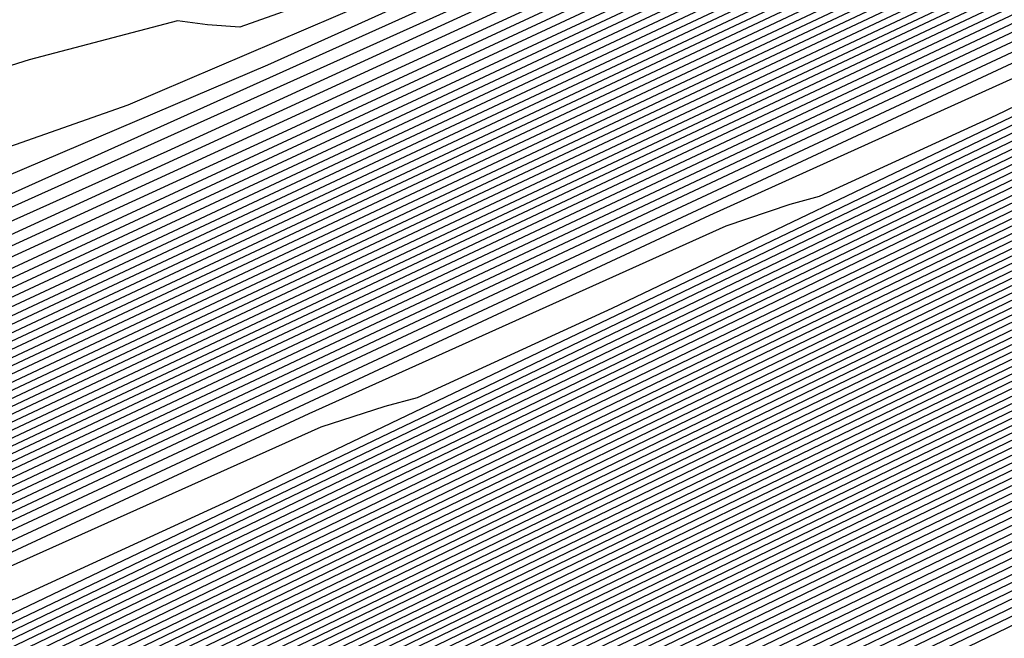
# Model space of a CAD drawing. Extents: x 3249832 to 3255657, y 13789405 to 13793316.
# Tile 148 of 256: x 3255351.89 to 3255354.12, y 13790173.21 to 13790174.61. Entities that reach past the tile are written whole.
import ezdxf

# ---------------------------------------------------------------- set-up
doc = ezdxf.new("R2010")
doc.units = 0
doc.header["$LTSCALE"] = 100
doc.header["$MEASUREMENT"] = 0
for name, color, linetype in [('GRATIO_CON', 10, 'CONTINUOUS'), ('GRATIO_ICON', 7, 'CONTINUOUS'), ('TARGETS_EAST', 7, 'CONTINUOUS')]:
    doc.layers.add(name, color=color, linetype=linetype)

# ---------------------------------------------------------------- blocks, each defined once
blk = doc.blocks.new('Gratio_032316_contours')
at = {"layer": 'GRATIO_CON', "color": 5, "linetype": 'Continuous', "flags": 128}
for points in [[(3255363.1868, 13790177.6276), (3255363.1413, 13790177.6046), (3255362.8213, 13790177.4494), (3255361.9524, 13790177.0299), (3255360.1824, 13790176.1761), (3255356.8475, 13790174.5671), (3255351.2061, 13790171.8438), (3255342.8835, 13790167.8247), (3255332.9724, 13790163.0371), (3255322.9324, 13790158.1855), (3255314.0176, 13790153.8755), (3255306.6603, 13790150.3169), (3255301.0871, 13790147.6207)], [(3255363.1782, 13790177.6441), (3255363.1559, 13790177.6329), (3255362.9992, 13790177.5568), (3255362.5736, 13790177.3514), (3255361.5871, 13790176.8755), (3255359.1167, 13790175.6831), (3255354.0819, 13790173.252), (3255345.8618, 13790169.282), (3255335.6754, 13790164.3612), (3255325.2018, 13790159.3001), (3255315.8794, 13790154.793), (3255308.1857, 13790151.0717), (3255302.3577, 13790148.2522)], [(3255363.1697, 13790177.6606), (3255350.6237, 13790171.6008), (3255338.5563, 13790165.7713), (3255327.446, 13790160.4025), (3255317.7338, 13790155.7069), (3255309.7102, 13790151.826), (3255303.6283, 13790148.8837)], [(3255363.1622, 13790177.6756), (3255351.3249, 13790171.958), (3255339.8464, 13790166.4129), (3255329.0857, 13790161.2128), (3255319.4089, 13790156.5342), (3255311.2122, 13790152.5695), (3255304.8988, 13790149.5152)], [(3255363.1472, 13790177.7055), (3255352.7271, 13790172.6724), (3255342.4265, 13790167.6962), (3255332.3649, 13790162.8336), (3255322.7593, 13790158.1889), (3255314.2163, 13790154.0566), (3255307.4399, 13790150.7782), (3255302.9144, 13790148.5902)], [(3255363.1398, 13790177.7205), (3255353.4282, 13790173.0296), (3255343.7165, 13790168.3378), (3255334.0045, 13790163.6439), (3255324.4345, 13790159.0163), (3255315.7184, 13790154.8001), (3255308.7105, 13790151.4097), (3255304.0166, 13790149.1402)], [(3255363.1323, 13790177.7354), (3255354.1293, 13790173.3869), (3255345.0066, 13790168.9794), (3255335.6442, 13790164.4543), (3255326.1097, 13790159.8437), (3255317.2205, 13790155.5436), (3255309.9811, 13790152.0412), (3255305.1188, 13790149.6902)], [(3255363.1248, 13790177.7504), (3255354.8304, 13790173.7441), (3255346.2966, 13790169.6211), (3255337.2838, 13790165.2647), (3255327.7849, 13790160.671), (3255318.7225, 13790156.2871), (3255311.2516, 13790152.6727), (3255306.221, 13790150.2403), (3255303.2552, 13790148.8134)], [(3255363.1098, 13790177.7803), (3255356.2327, 13790174.4585), (3255348.8767, 13790170.9043), (3255340.5631, 13790166.8854), (3255331.1353, 13790162.3257), (3255321.7267, 13790157.7741), (3255313.7927, 13790153.9356), (3255308.4254, 13790151.3403), (3255305.2619, 13790149.8176)], [(3255363.1023, 13790177.7953), (3255356.9338, 13790174.8157), (3255350.1668, 13790171.546), (3255342.2027, 13790167.6958), (3255332.8105, 13790163.1531), (3255323.2287, 13790158.5176), (3255315.0633, 13790154.5671), (3255309.5276, 13790151.8904), (3255306.2652, 13790150.3197), (3255304.5271, 13790149.4986)], [(3255363.0949, 13790177.8103), (3255357.6349, 13790175.1729), (3255351.4568, 13790172.1876), (3255343.8423, 13790168.5062), (3255334.4857, 13790163.9805), (3255324.7308, 13790159.2611), (3255316.3339, 13790155.1986), (3255310.6298, 13790152.4404), (3255307.2685, 13790150.8219), (3255305.4785, 13790149.9753)], [(3255363.0874, 13790177.8253), (3255358.336, 13790175.5302), (3255352.7468, 13790172.8292), (3255345.4819, 13790169.3166), (3255336.1609, 13790164.8078), (3255326.2329, 13790160.0046), (3255317.6044, 13790155.8301), (3255311.732, 13790152.9904), (3255308.2718, 13790151.324), (3255306.43, 13790150.4521), (3255305.4986, 13790150.0381)], [(3255363.0724, 13790177.8552), (3255359.7383, 13790176.2446), (3255355.3269, 13790174.1125), (3255348.7612, 13790170.9373), (3255339.5113, 13790166.4625), (3255329.237, 13790161.4917), (3255320.1455, 13790157.0931), (3255313.9364, 13790154.0905), (3255310.2785, 13790152.3282), (3255308.3329, 13790151.4056), (3255307.3516, 13790150.9663), (3255306.9504, 13790150.8311), (3255306.8357, 13790150.8648), (3255306.709, 13790150.9242), (3255306.2521, 13790150.8346), (3255305.1418, 13790150.4136)], [(3255363.0649, 13790177.8702), (3255360.4394, 13790176.6018), (3255356.617, 13790174.7541), (3255350.4008, 13790171.7477), (3255341.1865, 13790167.2899), (3255330.7391, 13790162.2352), (3255321.4161, 13790157.7246), (3255315.0386, 13790154.6406), (3255311.2818, 13790152.8303), (3255309.2843, 13790151.8823), (3255308.2782, 13790151.4305), (3255307.8684, 13790151.2902), (3255307.7534, 13790151.3222), (3255307.6263, 13790151.3795), (3255307.1599, 13790151.2834), (3255306.0215, 13790150.8474), (3255304.0328, 13790149.9659)], [(3255363.0574, 13790177.8851), (3255361.1405, 13790176.959), (3255357.907, 13790175.3957), (3255352.0405, 13790172.558), (3255342.8617, 13790168.1173), (3255332.2411, 13790162.9787), (3255322.6867, 13790158.3561), (3255316.1408, 13790155.1906), (3255312.2851, 13790153.3324), (3255310.2358, 13790152.359), (3255309.2047, 13790151.8946), (3255308.7864, 13790151.7492), (3255308.6711, 13790151.7796), (3255308.5437, 13790151.8348), (3255308.0677, 13790151.7321), (3255306.9011, 13790151.2812), (3255304.8608, 13790150.3744)], [(3255363.05, 13790177.9001), (3255361.8416, 13790177.3162), (3255359.1971, 13790176.0374), (3255353.6801, 13790173.3684), (3255344.5369, 13790168.9446), (3255333.7432, 13790163.7222), (3255323.9572, 13790158.9876), (3255317.243, 13790155.7406), (3255313.2884, 13790153.8345), (3255311.1872, 13790152.8358), (3255310.1312, 13790152.3587), (3255309.7044, 13790152.2082), (3255309.5888, 13790152.237), (3255309.461, 13790152.2901), (3255308.9754, 13790152.1808), (3255307.7808, 13790151.715), (3255305.6888, 13790150.7829), (3255303.1621, 13790149.6128)], [(3255363.0357, 13790177.9293), (3255349.1365, 13790171.2039), (3255336.4664, 13790165.0734), (3255326.2544, 13790160.1326), (3255319.3751, 13790156.8057), (3255315.2861, 13790154.8344), (3255313.0901, 13790153.7893), (3255311.9842, 13790153.2869), (3255311.5403, 13790153.1263), (3255311.4242, 13790153.1519), (3255311.2957, 13790153.2007), (3255310.791, 13790153.0783), (3255309.5402, 13790152.5826), (3255307.3448, 13790151.5999), (3255304.6912, 13790150.3694)], [(3255363.0293, 13790177.9433), (3255349.5014, 13790171.3974), (3255337.1523, 13790165.4221), (3255327.1608, 13790160.5879), (3255320.3695, 13790157.3036), (3255316.2759, 13790155.33), (3255314.0416, 13790154.266), (3255312.9108, 13790153.751), (3255312.4583, 13790153.5853), (3255312.3419, 13790153.6093), (3255312.2131, 13790153.656), (3255311.6988, 13790153.527), (3255310.4199, 13790153.0164), (3255308.1727, 13790152.0084), (3255305.4558, 13790150.7477)], [(3255363.0228, 13790177.9572), (3255349.8663, 13790171.5909), (3255337.8383, 13790165.7708), (3255328.0673, 13790161.0433), (3255321.3638, 13790157.8014), (3255317.2657, 13790155.8255), (3255314.9931, 13790154.7428), (3255313.8373, 13790154.2151), (3255313.3763, 13790154.0443), (3255313.2596, 13790154.0668), (3255313.1304, 13790154.1113), (3255312.6066, 13790153.9757), (3255311.2996, 13790153.4502), (3255309.0007, 13790152.4169), (3255306.2204, 13790151.126), (3255303.6487, 13790149.9195)], [(3255363.0164, 13790177.9712), (3255362.7761, 13790177.8544), (3255361.0953, 13790177.0408), (3255356.5335, 13790174.8332), (3255348.3101, 13790170.854), (3255338.2839, 13790166.0028), (3255328.9737, 13790161.4984), (3255322.3581, 13790158.2992), (3255318.2556, 13790156.3211), (3255315.9445, 13790155.2195), (3255314.7638, 13790154.6793), (3255314.2943, 13790154.5033), (3255314.1773, 13790154.5242), (3255314.0478, 13790154.5666), (3255313.5144, 13790154.4244), (3255312.1793, 13790153.884), (3255309.8287, 13790152.8254), (3255306.9849, 13790151.5042), (3255304.3543, 13790150.27)], [(3255363.0035, 13790177.999), (3255362.7772, 13790177.8888), (3255361.1947, 13790177.1225), (3255356.9001, 13790175.044), (3255349.1521, 13790171.2948), (3255339.6697, 13790166.7067), (3255330.7865, 13790162.409), (3255324.3467, 13790159.2949), (3255320.2352, 13790157.3123), (3255317.8474, 13790156.173), (3255316.6168, 13790155.6075), (3255316.1303, 13790155.4214), (3255316.0128, 13790155.439), (3255315.8825, 13790155.4772), (3255315.33, 13790155.3219), (3255313.9387, 13790154.7516), (3255311.4847, 13790153.6424), (3255308.5141, 13790152.2608), (3255305.7656, 13790150.9711), (3255303.816, 13790150.0634)], [(3255362.9971, 13790178.013), (3255362.7777, 13790177.906), (3255361.2444, 13790177.1634), (3255357.0834, 13790175.1495), (3255349.5732, 13790171.5153), (3255340.3626, 13790167.0587), (3255331.693, 13790162.8643), (3255325.341, 13790159.7927), (3255321.2251, 13790157.8079), (3255318.7989, 13790156.6497), (3255317.5434, 13790156.0716), (3255317.0482, 13790155.8804), (3255316.9305, 13790155.8965), (3255316.7999, 13790155.9325), (3255316.2378, 13790155.7706), (3255314.8184, 13790155.1854), (3255312.3127, 13790154.0509), (3255309.2787, 13790152.6391), (3255306.4712, 13790151.3216), (3255304.4798, 13790150.3944)], [(3255362.9906, 13790178.0269), (3255362.7782, 13790177.9232), (3255361.2941, 13790177.2043), (3255357.2667, 13790175.2549), (3255349.9942, 13790171.7357), (3255341.0555, 13790167.4106), (3255332.5994, 13790163.3196), (3255326.3353, 13790160.2905), (3255322.2149, 13790158.3035), (3255319.7503, 13790157.1265), (3255318.4699, 13790156.5357), (3255317.9662, 13790156.3394), (3255317.8482, 13790156.3539), (3255317.7172, 13790156.3878), (3255317.1455, 13790156.2193), (3255315.698, 13790155.6192), (3255313.1406, 13790154.4594), (3255310.0433, 13790153.0174), (3255307.1769, 13790151.6721), (3255305.1437, 13790150.7253)], [(3255362.9842, 13790178.0409), (3255362.7788, 13790177.9404), (3255361.3439, 13790177.2452), (3255357.45, 13790175.3604), (3255350.4152, 13790171.9561), (3255341.7484, 13790167.7626), (3255333.5058, 13790163.7749), (3255327.3296, 13790160.7884), (3255323.2047, 13790158.799), (3255320.7018, 13790157.6032), (3255319.3964, 13790156.9998), (3255318.8842, 13790156.7984), (3255318.7659, 13790156.8113), (3255318.6346, 13790156.8431), (3255318.0533, 13790156.668), (3255316.5777, 13790156.053), (3255313.9686, 13790154.8679), (3255310.8078, 13790153.3957), (3255307.8825, 13790152.0227), (3255305.8076, 13790151.0562), (3255304.5095, 13790150.4882)], [(3255362.9713, 13790178.0688), (3255362.7799, 13790177.9748), (3255361.4433, 13790177.327), (3255357.8165, 13790175.5712), (3255351.2573, 13790172.397), (3255343.1342, 13790168.4665), (3255335.3187, 13790164.6855), (3255329.3183, 13790161.784), (3255325.1844, 13790159.7902), (3255322.6047, 13790158.5567), (3255321.2494, 13790157.9281), (3255320.7202, 13790157.7165), (3255320.6013, 13790157.7262), (3255320.4693, 13790157.7537), (3255319.8689, 13790157.5655), (3255318.3371, 13790156.9206), (3255315.6246, 13790155.6848), (3255312.337, 13790154.1523), (3255309.2938, 13790152.7237), (3255307.1354, 13790151.718), (3255305.7861, 13790151.1255), (3255304.9914, 13790150.8543)], [(3255362.9649, 13790178.0827), (3255362.7804, 13790177.992), (3255361.493, 13790177.3678), (3255357.9998, 13790175.6767), (3255351.6783, 13790172.6174), (3255343.8271, 13790168.8185), (3255336.2251, 13790165.1408), (3255330.3126, 13790162.2819), (3255326.1742, 13790160.2858), (3255323.5561, 13790159.0334), (3255322.1759, 13790158.3922), (3255321.6382, 13790158.1755), (3255321.519, 13790158.1836), (3255321.3866, 13790158.209), (3255320.7767, 13790158.0142), (3255319.2168, 13790157.3544), (3255316.4526, 13790156.0933), (3255313.1016, 13790154.5306), (3255309.9994, 13790153.0743), (3255307.7993, 13790152.049), (3255306.4244, 13790151.4442), (3255305.616, 13790151.1656), (3255305.1412, 13790151.12)], [(3255362.9585, 13790178.0966), (3255362.7809, 13790178.0092), (3255361.5427, 13790177.4087), (3255358.1831, 13790175.7821), (3255352.0993, 13790172.8378), (3255344.52, 13790169.1705), (3255337.1315, 13790165.5961), (3255331.3069, 13790162.7797), (3255327.1641, 13790160.7814), (3255324.5076, 13790159.5102), (3255323.1025, 13790158.8563), (3255322.5562, 13790158.6345), (3255322.4367, 13790158.641), (3255322.304, 13790158.6643), (3255321.6845, 13790158.4629), (3255320.0965, 13790157.7881), (3255317.2806, 13790156.5018), (3255313.8662, 13790154.9088), (3255310.7051, 13790153.4248), (3255308.4631, 13790152.3799), (3255307.0628, 13790151.7628), (3255306.2405, 13790151.4768), (3255305.7596, 13790151.4265), (3255305.491, 13790151.5219)], [(3255362.952, 13790178.1106), (3255362.7815, 13790178.0264), (3255361.5924, 13790177.4496), (3255358.3664, 13790175.8876), (3255352.5204, 13790173.0583), (3255345.2129, 13790169.5225), (3255338.038, 13790166.0514), (3255332.3012, 13790163.2775), (3255328.1539, 13790161.277), (3255325.4591, 13790159.9869)], [(3255362.9392, 13790178.1385), (3255362.7826, 13790178.0608), (3255361.6919, 13790177.5314), (3255358.733, 13790176.0984), (3255353.3624, 13790173.4991), (3255346.5987, 13790170.2264), (3255339.8508, 13790166.962), (3255334.2898, 13790164.2732), (3255330.1336, 13790162.2681), (3255327.362, 13790160.9404)], [(3255362.9327, 13790178.1524), (3255362.7831, 13790178.078), (3255361.7416, 13790177.5723), (3255358.9163, 13790176.2039), (3255353.7834, 13790173.7196), (3255347.2916, 13790170.5784), (3255340.7573, 13790167.4173), (3255335.2841, 13790164.771), (3255331.1234, 13790162.7637), (3255328.3134, 13790161.4172), (3255326.8085, 13790160.7127)], [(3255362.9263, 13790178.1663), (3255362.7836, 13790178.0952), (3255361.7913, 13790177.6131), (3255359.0996, 13790176.3093), (3255354.2045, 13790173.94), (3255347.9845, 13790170.9303), (3255341.6637, 13790167.8726), (3255336.2784, 13790165.2689), (3255332.1133, 13790163.2593), (3255329.2649, 13790161.8939), (3255327.7351, 13790161.1769)], [(3255362.9199, 13790178.1803), (3255362.7842, 13790178.1124), (3255361.841, 13790177.654), (3255359.2829, 13790176.4147), (3255354.6255, 13790174.1604), (3255348.6774, 13790171.2823), (3255342.5701, 13790168.3279), (3255337.2727, 13790165.7667), (3255333.1031, 13790163.7549), (3255330.2163, 13790162.3706), (3255328.6616, 13790161.641), (3255328.0641, 13790161.3887)], [(3255362.9063, 13790178.2064), (3255362.7848, 13790178.1456), (3255361.9402, 13790177.7351), (3255359.6494, 13790176.6253), (3255355.4675, 13790174.6012), (3255350.0632, 13790171.9862), (3255344.383, 13790169.2385), (3255339.2614, 13790166.7624), (3255335.0828, 13790164.7461), (3255332.1192, 13790163.3241), (3255330.5146, 13790162.5692), (3255329.9, 13790162.3067), (3255329.7784, 13790162.3004), (3255329.6428, 13790162.3067), (3255328.9468, 13790162.0527), (3255327.134, 13790161.2585)], [(3255362.8995, 13790178.2194), (3255362.7851, 13790178.1622), (3255361.9898, 13790177.7756), (3255359.8326, 13790176.7306), (3255355.8885, 13790174.8216), (3255350.7561, 13790172.3382), (3255345.2894, 13790169.6938), (3255340.2557, 13790167.2602), (3255336.0726, 13790165.2417), (3255333.0707, 13790163.8009), (3255331.4411, 13790163.0333), (3255330.818, 13790162.7658), (3255330.6961, 13790162.7578), (3255330.5602, 13790162.762), (3255329.8546, 13790162.5014), (3255328.0137, 13790161.6923)], [(3255362.8927, 13790178.2325), (3255362.7854, 13790178.1788), (3255362.0393, 13790177.8162), (3255360.0158, 13790176.8359), (3255356.3096, 13790175.042), (3255351.449, 13790172.6901), (3255346.1959, 13790170.1491), (3255341.25, 13790167.758), (3255337.0624, 13790165.7372), (3255334.0221, 13790164.2776), (3255332.3677, 13790163.4974), (3255331.736, 13790163.2248), (3255331.6138, 13790163.2153), (3255331.4775, 13790163.2173), (3255330.7624, 13790162.9501), (3255328.8934, 13790162.1261), (3255325.5604, 13790160.5868)], [(3255362.8859, 13790178.2455), (3255362.7857, 13790178.1953), (3255362.0889, 13790177.8567), (3255360.1991, 13790176.9412), (3255356.7306, 13790175.2624), (3255352.1418, 13790173.0421), (3255347.1023, 13790170.6044), (3255342.2443, 13790168.2559), (3255338.0523, 13790166.2328), (3255334.9736, 13790164.7544), (3255333.2942, 13790163.9615), (3255332.654, 13790163.6838), (3255332.5316, 13790163.6727), (3255332.3949, 13790163.6726), (3255331.6701, 13790163.3989), (3255329.7731, 13790162.5599), (3255326.3884, 13790160.9952)], [(3255362.8724, 13790178.2716), (3255362.7863, 13790178.2285), (3255362.1881, 13790177.9378), (3255360.5655, 13790177.1518), (3255357.5726, 13790175.7031), (3255353.5276, 13790173.746), (3255348.9152, 13790171.5151), (3255344.2329, 13790169.2515), (3255340.0319, 13790167.224), (3255336.8765, 13790165.7078), (3255335.1472, 13790164.8898), (3255334.49, 13790164.6018), (3255334.367, 13790164.5876), (3255334.2296, 13790164.5832), (3255333.4857, 13790164.2963), (3255331.5325, 13790163.4275), (3255328.0443, 13790161.8122)], [(3255362.8656, 13790178.2846), (3255362.7866, 13790178.2451), (3255362.2377, 13790177.9784), (3255360.7488, 13790177.2571), (3255357.9936, 13790175.9235), (3255354.2205, 13790174.098), (3255349.8216, 13790171.9704), (3255345.2272, 13790169.7494), (3255341.0218, 13790167.7196), (3255337.828, 13790166.1846), (3255336.0737, 13790165.3539), (3255335.408, 13790165.0609), (3255335.2847, 13790165.045), (3255335.1469, 13790165.0385), (3255334.3935, 13790164.745), (3255332.4122, 13790163.8613), (3255328.8723, 13790162.2207), (3255324.5703, 13790160.2049)], [(3255362.8588, 13790178.2977), (3255362.7869, 13790178.2617), (3255362.2872, 13790178.0189), (3255360.932, 13790177.3624), (3255358.4146, 13790176.1439), (3255354.9134, 13790174.45), (3255350.728, 13790172.4257), (3255346.2216, 13790170.2472), (3255342.0116, 13790168.2152), (3255338.7794, 13790166.6613), (3255337.0003, 13790165.818), (3255336.3259, 13790165.5199), (3255336.2024, 13790165.5024), (3255336.0643, 13790165.4938), (3255335.3013, 13790165.1937), (3255333.2918, 13790164.2951), (3255329.7003, 13790162.6292), (3255325.3348, 13790160.5832)], [(3255362.852, 13790178.3107), (3255362.7872, 13790178.2783), (3255362.3368, 13790178.0594), (3255361.1152, 13790177.4676), (3255358.8356, 13790176.3643), (3255355.6063, 13790174.8019), (3255351.6345, 13790172.881), (3255347.2159, 13790170.745), (3255343.0015, 13790168.7108), (3255339.7309, 13790167.1381), (3255337.9268, 13790166.2821), (3255337.2439, 13790165.9789), (3255337.1201, 13790165.9598), (3255336.9816, 13790165.9491), (3255336.2091, 13790165.6425), (3255334.1715, 13790164.7289), (3255330.5283, 13790163.0377), (3255326.0994, 13790160.9615)], [(3255362.8384, 13790178.3368), (3255362.7878, 13790178.3115), (3255362.436, 13790178.1405), (3255361.4817, 13790177.6782), (3255359.6777, 13790176.8051), (3255356.9921, 13790175.5058), (3255353.4473, 13790173.7916), (3255349.2045, 13790171.7407), (3255344.9811, 13790169.7019), (3255341.6338, 13790168.0916), (3255339.7798, 13790167.2103), (3255339.0799, 13790166.897), (3255338.9555, 13790166.8747), (3255338.8164, 13790166.8597), (3255338.0247, 13790166.5399), (3255335.9309, 13790165.5964), (3255332.1843, 13790163.8547), (3255327.6286, 13790161.718)], [(3255362.8317, 13790178.3499), (3255362.7881, 13790178.3281), (3255362.4856, 13790178.1811), (3255361.6649, 13790177.7835), (3255360.0987, 13790177.0254), (3255357.685, 13790175.8578), (3255354.3537, 13790174.2469), (3255350.1988, 13790172.2385), (3255345.971, 13790170.1975), (3255342.5852, 13790168.5683), (3255340.7063, 13790167.6744), (3255339.9979, 13790167.356), (3255339.8732, 13790167.3321), (3255339.7337, 13790167.315), (3255338.9325, 13790166.9886), (3255336.8106, 13790166.0302), (3255333.0122, 13790164.2632), (3255328.3932, 13790162.0963), (3255324.1122, 13790160.0848)], [(3255362.8249, 13790178.3629), (3255362.7884, 13790178.3447), (3255362.5352, 13790178.2216), (3255361.8482, 13790177.8888), (3255360.5197, 13790177.2458), (3255358.3779, 13790176.2098), (3255355.2602, 13790174.7022), (3255351.1931, 13790172.7363), (3255346.9608, 13790170.6931), (3255343.5367, 13790169.045), (3255341.6329, 13790168.1386), (3255340.9159, 13790167.815), (3255340.791, 13790167.7895), (3255340.6511, 13790167.7703), (3255339.8402, 13790167.4374), (3255337.6903, 13790166.464), (3255333.8402, 13790164.6717), (3255329.1577, 13790162.4746), (3255324.8178, 13790160.4353)], [(3255362.8181, 13790178.376), (3255362.7887, 13790178.3613), (3255362.5847, 13790178.2622), (3255362.0314, 13790177.9941), (3255360.9407, 13790177.4662), (3255359.0708, 13790176.5617), (3255356.1666, 13790175.1575), (3255352.1874, 13790173.2342), (3255347.9506, 13790171.1887), (3255344.4881, 13790169.5218), (3255342.5594, 13790168.6027), (3255341.8339, 13790168.274), (3255341.7087, 13790168.247), (3255341.5684, 13790168.2256), (3255340.748, 13790167.8861), (3255338.57, 13790166.8978), (3255334.6682, 13790165.0802), (3255329.9223, 13790162.8529), (3255325.5234, 13790160.7859)], [(3255362.8045, 13790178.4021), (3255361.9033, 13790177.9658), (3255360.4718, 13790177.2733), (3255357.9795, 13790176.0682), (3255354.1761, 13790174.2299), (3255349.9303, 13790172.1799), (3255346.391, 13790170.4753), (3255344.4124, 13790169.5309), (3255343.6698, 13790169.1921), (3255343.5441, 13790169.1618), (3255343.4031, 13790169.1362), (3255342.5636, 13790168.7835), (3255340.3294, 13790167.7654), (3255336.3242, 13790165.8972), (3255331.4515, 13790163.6095), (3255326.9347, 13790161.4869)], [(3255362.7977, 13790178.4151), (3255356.8185, 13790175.525), (3255351.514, 13790172.9629), (3255347.559, 13790171.0568), (3255345.4031, 13790170.0261), (3255344.5958, 13790169.655), (3255344.4618, 13790169.6192), (3255344.3205, 13790169.5915), (3255343.4714, 13790169.2322), (3255341.2091, 13790168.1992), (3255337.1521, 13790166.3057), (3255332.2161, 13790163.9878), (3255327.6403, 13790161.8375)], [(3255362.7909, 13790178.4282), (3255357.1132, 13790175.6841), (3255352.0762, 13790173.2514), (3255348.3205, 13790171.4416), (3255346.2733, 13790170.4629), (3255345.5068, 13790170.1106), (3255345.3795, 13790170.0767), (3255345.2378, 13790170.0468), (3255344.3792, 13790169.681), (3255342.0887, 13790168.633), (3255337.9801, 13790166.7141), (3255332.9806, 13790164.3661), (3255328.346, 13790162.188), (3255325.0602, 13790160.6529)], [(3255362.784, 13790178.442), (3255357.4078, 13790175.8436), (3255352.6383, 13790173.5402), (3255349.0821, 13790171.8266), (3255347.1436, 13790170.8999), (3255346.4177, 13790170.5662), (3255346.2972, 13790170.5341), (3255346.1552, 13790170.5021), (3255345.287, 13790170.1297), (3255342.9684, 13790169.0668), (3255338.8081, 13790167.1226), (3255333.7452, 13790164.7444), (3255329.0516, 13790162.5385), (3255325.7241, 13790160.9838)], [(3255362.7701, 13790178.4698), (3255357.9969, 13790176.1629), (3255353.7624, 13790174.1179), (3255350.6051, 13790172.5964), (3255348.8841, 13790171.7737), (3255348.2396, 13790171.4775), (3255348.1326, 13790171.4489), (3255347.9899, 13790171.4127), (3255347.1025, 13790171.0271), (3255344.7278, 13790169.9344), (3255340.4641, 13790167.9396), (3255335.2744, 13790165.5009), (3255330.4629, 13790163.2396), (3255327.0519, 13790161.6457)], [(3255362.7632, 13790178.4837), (3255358.2915, 13790176.3225), (3255354.3245, 13790174.4067), (3255351.3666, 13790172.9814), (3255349.7543, 13790172.2106), (3255349.1506, 13790171.9331), (3255349.0503, 13790171.9064), (3255348.9072, 13790171.868), (3255348.0103, 13790171.4759), (3255345.6075, 13790170.3682), (3255341.2921, 13790168.3481), (3255336.039, 13790165.8792), (3255331.1685, 13790163.5901), (3255327.7158, 13790161.9766)], [(3255362.7562, 13790178.4976), (3255358.5861, 13790176.4822), (3255354.8865, 13790174.6955), (3255352.1282, 13790173.3663), (3255350.6245, 13790172.6475), (3255350.0615, 13790172.3887), (3255349.9681, 13790172.3638), (3255349.8246, 13790172.3233), (3255348.9181, 13790171.9246), (3255346.4872, 13790170.802), (3255342.12, 13790168.7566), (3255336.8035, 13790166.2575), (3255331.8742, 13790163.9406), (3255328.3796, 13790162.3075), (3255326.2125, 13790161.3222)], [(3255362.7492, 13790178.5115), (3255358.8807, 13790176.6418), (3255355.4486, 13790174.9843), (3255352.8897, 13790173.7512), (3255351.4948, 13790173.0844), (3255350.9725, 13790172.8444), (3255350.8858, 13790172.8212), (3255350.742, 13790172.7786), (3255349.8259, 13790172.3733), (3255347.3669, 13790171.2358), (3255342.948, 13790169.1651), (3255337.5681, 13790166.6358), (3255332.5798, 13790164.2911), (3255329.0435, 13790162.6384), (3255326.8508, 13790161.6408)], [(3255362.7353, 13790178.5393), (3255359.4698, 13790176.9611), (3255356.5728, 13790175.562), (3255354.4127, 13790174.5211), (3255353.2353, 13790173.9582), (3255352.7944, 13790173.7556), (3255352.7212, 13790173.7361), (3255352.5767, 13790173.6892), (3255351.6415, 13790173.2707), (3255349.1263, 13790172.1034), (3255344.604, 13790169.9821), (3255339.0973, 13790167.3924), (3255333.9911, 13790164.9922), (3255330.3713, 13790163.3003), (3255328.1274, 13790162.2781), (3255326.8499, 13790161.7478)], [(3255362.7284, 13790178.5533), (3255359.7644, 13790177.1207), (3255357.1348, 13790175.8508), (3255355.1742, 13790174.9061), (3255354.1055, 13790174.3952), (3255353.7053, 13790174.2112), (3255353.6389, 13790174.1935), (3255353.494, 13790174.1445), (3255352.5493, 13790173.7195), (3255350.006, 13790172.5371), (3255345.432, 13790170.3906), (3255339.8618, 13790167.7707), (3255334.6967, 13790165.3427), (3255331.0352, 13790163.6312), (3255328.7658, 13790162.5967), (3255327.4744, 13790162.0591)], [(3255362.7214, 13790178.5672), (3255360.0589, 13790177.2804), (3255357.6969, 13790176.1396), (3255355.9358, 13790175.291), (3255354.9758, 13790174.8321), (3255354.6163, 13790174.6668), (3255354.5566, 13790174.6509), (3255354.4114, 13790174.5998), (3255353.4571, 13790174.1682), (3255350.8856, 13790172.9709), (3255346.26, 13790170.7991), (3255340.6264, 13790168.149), (3255335.4023, 13790165.6933), (3255331.6991, 13790163.9621), (3255329.4041, 13790162.9154), (3255328.099, 13790162.3703), (3255327.4036, 13790162.1559)], [(3255362.7145, 13790178.5811), (3255360.3535, 13790177.44), (3255358.259, 13790176.4285), (3255356.6973, 13790175.6759), (3255355.846, 13790175.269), (3255355.5273, 13790175.1225), (3255355.4743, 13790175.1084), (3255355.3287, 13790175.0551), (3255354.3649, 13790174.6169), (3255351.7653, 13790173.4047), (3255347.0879, 13790171.2076), (3255341.391, 13790168.5272), (3255336.108, 13790166.0438), (3255332.3629, 13790164.293), (3255330.0424, 13790163.234), (3255328.7235, 13790162.6816), (3255328.022, 13790162.4624)], [(3255362.7006, 13790178.6089), (3255360.9427, 13790177.7593), (3255359.3831, 13790177.0061), (3255358.2203, 13790176.4458), (3255357.5865, 13790176.1428), (3255357.3492, 13790176.0337), (3255357.3097, 13790176.0232), (3255357.1634, 13790175.9657), (3255356.1804, 13790175.5144), (3255353.5247, 13790174.2723), (3255348.7439, 13790172.0246), (3255342.9202, 13790169.2838), (3255337.5193, 13790166.7448), (3255333.6907, 13790164.9549), (3255331.319, 13790163.8713), (3255329.9726, 13790163.3041), (3255329.2587, 13790163.0755), (3255328.942, 13790163.0582), (3255328.8259, 13790163.1372), (3255328.7162, 13790163.2059), (3255328.4267, 13790163.1916), (3255327.7734, 13790163.0298)], [(3255362.6936, 13790178.6228), (3255361.2372, 13790177.9189), (3255359.9452, 13790177.295), (3255358.9819, 13790176.8307), (3255358.4567, 13790176.5797), (3255358.2601, 13790176.4893), (3255358.2275, 13790176.4806), (3255358.0808, 13790176.421), (3255357.0882, 13790175.9631), (3255354.4044, 13790174.7061), (3255349.5719, 13790172.433), (3255343.6847, 13790169.6621), (3255338.2249, 13790167.0954), (3255334.3546, 13790165.2858), (3255331.9574, 13790164.19), (3255330.5971, 13790163.6153), (3255329.8771, 13790163.3821), (3255329.5591, 13790163.3618), (3255329.4442, 13790163.4389), (3255329.3355, 13790163.506), (3255329.0448, 13790163.4897), (3255328.3858, 13790163.3249), (3255327.3272, 13790163.0143)], [(3255362.6866, 13790178.6367), (3255361.5318, 13790178.0786), (3255360.5073, 13790177.5838), (3255359.7434, 13790177.2157), (3255359.327, 13790177.0166), (3255359.1711, 13790176.945), (3255359.1452, 13790176.9381), (3255358.9981, 13790176.8763), (3255357.996, 13790176.4118), (3255355.2841, 13790175.1399), (3255350.3999, 13790172.8415), (3255344.4493, 13790170.0404), (3255338.9305, 13790167.4459), (3255335.0185, 13790165.6167), (3255332.5957, 13790164.5086), (3255331.2216, 13790163.9266), (3255330.4955, 13790163.6886), (3255330.1763, 13790163.6654), (3255330.0624, 13790163.7405), (3255329.9549, 13790163.8061), (3255329.663, 13790163.7879), (3255328.9982, 13790163.6201), (3255327.9288, 13790163.3055)], [(3255362.6797, 13790178.6506), (3255361.8264, 13790178.2382), (3255361.0693, 13790177.8726), (3255360.5049, 13790177.6006), (3255360.1972, 13790177.4535), (3255360.082, 13790177.4006), (3255360.0629, 13790177.3955), (3255359.9155, 13790177.3316), (3255358.9038, 13790176.8605), (3255356.1638, 13790175.5737), (3255351.2279, 13790173.25), (3255345.2139, 13790170.4187), (3255339.6362, 13790167.7964), (3255335.6823, 13790165.9477), (3255333.234, 13790164.8273), (3255331.8461, 13790164.2378), (3255331.1139, 13790163.9952), (3255330.7934, 13790163.969), (3255330.6807, 13790164.0422), (3255330.5742, 13790164.1062), (3255330.2811, 13790164.086), (3255329.6106, 13790163.9153), (3255328.5305, 13790163.5966), (3255327.6432, 13790163.4098)], [(3255362.6658, 13790178.6785), (3255362.4155, 13790178.5575), (3255362.1935, 13790178.4503), (3255362.0279, 13790178.3705), (3255361.9377, 13790178.3274), (3255361.9039, 13790178.3118), (3255361.8983, 13790178.3103), (3255361.7502, 13790178.2422), (3255360.7194, 13790177.758), (3255357.9232, 13790176.4413), (3255352.8838, 13790174.067), (3255346.7431, 13790171.1753), (3255341.0474, 13790168.4975)], [(3255362.6589, 13790178.6923), (3255354.795, 13790174.9858), (3255347.5959, 13790171.5951), (3255341.7268, 13790168.8356)], [(3255362.6525, 13790178.7056), (3255362.5088, 13790178.6384), (3255361.5042, 13790178.1654), (3255358.7781, 13790176.8807), (3255353.8627, 13790174.5643), (3255347.8632, 13790171.739), (3255342.2776, 13790169.1132)], [(3255362.6461, 13790178.7189), (3255362.5064, 13790178.6541), (3255361.5311, 13790178.1953), (3255358.8848, 13790176.9486), (3255354.112, 13790174.6996), (3255348.2781, 13790171.9524), (3255342.8285, 13790169.3908)], [(3255362.6333, 13790178.7455), (3255362.5015, 13790178.6854), (3255361.5848, 13790178.2551), (3255359.0981, 13790177.0842), (3255354.6106, 13790174.97), (3255349.1081, 13790172.3792), (3255343.9303, 13790169.9459), (3255340.1383, 13790168.174)], [(3255362.6269, 13790178.7589), (3255362.4991, 13790178.7011), (3255361.6116, 13790178.285), (3255359.2047, 13790177.1521), (3255354.8599, 13790175.1053), (3255349.523, 13790172.5927), (3255344.4811, 13790170.2235), (3255340.7563, 13790168.4833)], [(3255362.6206, 13790178.7722), (3255362.4967, 13790178.7168), (3255361.6385, 13790178.3149), (3255359.3114, 13790177.2199), (3255355.1092, 13790175.2405), (3255349.938, 13790172.8061), (3255345.032, 13790170.5011), (3255341.3744, 13790168.7926)], [(3255362.6142, 13790178.7855), (3255362.4943, 13790178.7325), (3255361.6653, 13790178.3448), (3255359.4181, 13790177.2877), (3255355.3585, 13790175.3758), (3255350.3529, 13790173.0195), (3255345.5829, 13790170.7786), (3255341.9924, 13790169.1019)], [(3255362.6014, 13790178.8121), (3255362.4895, 13790178.7638), (3255361.719, 13790178.4046), (3255359.6314, 13790177.4234), (3255355.8571, 13790175.6463), (3255351.1829, 13790173.4464), (3255346.6846, 13790171.3338), (3255343.2285, 13790169.7205), (3255340.8413, 13790168.6262)], [(3255362.595, 13790178.8255), (3255362.4871, 13790178.7795), (3255361.7459, 13790178.4344), (3255359.738, 13790177.4912), (3255356.1064, 13790175.7815), (3255351.5978, 13790173.6598), (3255347.2355, 13790171.6114), (3255343.8465, 13790170.0298), (3255341.4739, 13790168.9422)], [(3255362.5886, 13790178.8388), (3255362.4847, 13790178.7952), (3255361.7727, 13790178.4643), (3255359.8447, 13790177.5591), (3255356.3557, 13790175.9168), (3255352.0128, 13790173.8733), (3255347.7864, 13790171.889), (3255344.4645, 13790170.3391), (3255342.1065, 13790169.2581)], [(3255362.5822, 13790178.8521), (3255362.4822, 13790178.8108), (3255361.7995, 13790178.4942), (3255359.9513, 13790177.6269), (3255356.6049, 13790176.052), (3255352.4278, 13790174.0867), (3255348.3373, 13790172.1665), (3255345.0825, 13790170.6484), (3255342.7391, 13790169.5741)], [(3255362.5694, 13790178.8787), (3255362.4774, 13790178.8422), (3255361.8532, 13790178.554), (3255360.1647, 13790177.7626), (3255357.1035, 13790176.3225), (3255353.2577, 13790174.5136), (3255349.439, 13790172.7217), (3255346.3186, 13790171.267), (3255344.0043, 13790170.206), (3255342.4631, 13790169.5289)], [(3255362.563, 13790178.8921), (3255362.475, 13790178.8579), (3255361.8801, 13790178.5839), (3255360.2713, 13790177.8304), (3255357.3528, 13790176.4578), (3255353.6727, 13790174.727), (3255349.9899, 13790172.9993), (3255346.9366, 13790171.5763), (3255344.6369, 13790170.5219), (3255343.0877, 13790169.8402), (3255342.2451, 13790169.5131)], [(3255362.5566, 13790178.9054), (3255362.4726, 13790178.8736), (3255361.9069, 13790178.6138), (3255360.378, 13790177.8983), (3255357.6021, 13790176.593), (3255354.0876, 13790174.9404), (3255350.5408, 13790173.2768), (3255347.5547, 13790171.8856), (3255345.2695, 13790170.8378), (3255343.7122, 13790170.1514), (3255342.8635, 13790169.8197)], [(3255362.5502, 13790178.9187), (3255362.4702, 13790178.8892), (3255361.9338, 13790178.6437), (3255360.4846, 13790177.9661), (3255357.8514, 13790176.7283), (3255354.5026, 13790175.1538), (3255351.0916, 13790173.5544), (3255348.1727, 13790172.1949), (3255345.9021, 13790171.1538), (3255344.3367, 13790170.4627), (3255343.4819, 13790170.1262), (3255343.136, 13790170.0408), (3255343.0459, 13790170.0754), (3255342.9612, 13790170.1077)], [(3255362.5368, 13790178.9463), (3255362.465, 13790178.9212), (3255361.9872, 13790178.7039), (3255360.6979, 13790178.1019), (3255358.35, 13790176.9988), (3255355.3325, 13790175.5807), (3255352.1934, 13790174.1096), (3255349.4087, 13790172.8136), (3255347.1672, 13790171.7857), (3255345.5858, 13790171.0852), (3255344.7187, 13790170.7393), (3255344.3703, 13790170.6479), (3255344.2824, 13790170.6787), (3255344.1999, 13790170.7078), (3255343.88, 13790170.6452), (3255343.0827, 13790170.4089), (3255341.7658, 13790170.0021)], [(3255362.529, 13790178.9621), (3255362.4615, 13790178.9386), (3255362.0135, 13790178.7347), (3255360.8043, 13790178.1702), (3255358.5992, 13790177.1342), (3255355.7475, 13790175.7942), (3255352.7443, 13790174.3872), (3255350.0268, 13790173.1229), (3255347.7998, 13790172.1016), (3255346.2103, 13790171.3964), (3255345.3371, 13790171.0459), (3255344.9874, 13790170.9515), (3255344.9007, 13790170.9804), (3255344.8193, 13790171.0079), (3255344.4981, 13790170.9433), (3255343.6951, 13790170.7041), (3255342.3674, 13790170.2933)], [(3255362.5211, 13790178.9778), (3255362.4581, 13790178.9559), (3255362.0398, 13790178.7656), (3255360.9107, 13790178.2384), (3255358.8484, 13790177.2695), (3255356.1624, 13790176.0076), (3255353.2952, 13790174.6647), (3255350.6448, 13790173.4322), (3255348.4324, 13790172.4176), (3255346.8348, 13790171.7076), (3255345.9555, 13790171.3524), (3255345.6046, 13790171.2551), (3255345.519, 13790171.282), (3255345.4386, 13790171.308), (3255345.1162, 13790171.2414), (3255344.3075, 13790170.9993), (3255342.969, 13790170.5845)], [(3255362.5132, 13790178.9936), (3255362.4547, 13790178.9732), (3255362.0661, 13790178.7964), (3255361.0171, 13790178.3067), (3255359.0976, 13790177.4049), (3255356.5774, 13790176.221), (3255353.846, 13790174.9423), (3255351.2628, 13790173.7415), (3255349.065, 13790172.7335), (3255347.4593, 13790172.0189), (3255346.5739, 13790171.659), (3255346.2217, 13790171.5587), (3255346.1372, 13790171.5837), (3255346.058, 13790171.608), (3255345.7344, 13790171.5396), (3255344.9198, 13790171.2944), (3255343.5706, 13790170.8756), (3255342.4538, 13790170.6334)], [(3255362.1186, 13790178.8581), (3255361.2299, 13790178.4432), (3255359.5961, 13790177.6756), (3255357.4073, 13790176.6479), (3255354.9478, 13790175.4975), (3255352.4989, 13790174.3601), (3255350.3302, 13790173.3654), (3255348.7084, 13790172.6414), (3255347.8107, 13790172.2721), (3255347.456, 13790172.1659), (3255347.3737, 13790172.187), (3255347.2967, 13790172.2082), (3255346.9706, 13790172.1359), (3255346.1446, 13790171.8848), (3255344.7739, 13790171.4579), (3255343.6386, 13790171.2113), (3255343.7253, 13790171.589), (3255345.6525, 13790172.8569), (3255348.5676, 13790174.5676), (3255351.2504, 13790176.0951), (3255352.8137, 13790176.9885), (3255353.7025, 13790177.4964), (3255354.6951, 13790178.0424), (3255356.3908, 13790178.9538)], [(3255362.1449, 13790178.8889), (3255361.3363, 13790178.5114), (3255359.8453, 13790177.811), (3255357.8222, 13790176.8614), (3255355.4987, 13790175.775), (3255353.1169, 13790174.6694), (3255350.9628, 13790173.6813), (3255349.3329, 13790172.9526), (3255348.4291, 13790172.5787), (3255348.0731, 13790172.4695), (3255347.992, 13790172.4886), (3255347.916, 13790172.5083), (3255347.5888, 13790172.434), (3255346.757, 13790172.1799), (3255345.3755, 13790171.7491), (3255344.2311, 13790171.5002), (3255344.3185, 13790171.8811), (3255346.2616, 13790173.1595), (3255349.2011, 13790174.8841), (3255351.9068, 13790176.4238), (3255353.4796, 13790177.3213), (3255354.3454, 13790177.8156), (3255355.2612, 13790178.3195), (3255356.8131, 13790179.1536)], [(3255362.1712, 13790178.9197), (3255361.4427, 13790178.5797), (3255360.0945, 13790177.9464), (3255358.2372, 13790177.0748), (3255356.0495, 13790176.0526), (3255353.7349, 13790174.9787), (3255351.5954, 13790173.9973), (3255349.9575, 13790173.2639), (3255349.0475, 13790172.8852), (3255348.6902, 13790172.773), (3255348.6103, 13790172.7903), (3255348.5354, 13790172.8083), (3255348.2069, 13790172.7321), (3255347.3693, 13790172.4751), (3255345.9771, 13790172.0402), (3255344.8235, 13790171.7892), (3255344.9116, 13790172.1731), (3255346.8708, 13790173.462), (3255349.8347, 13790175.2006), (3255352.5631, 13790176.7525), (3255354.1455, 13790177.6542), (3255354.9883, 13790178.1349), (3255355.8274, 13790178.5967), (3255357.2354, 13790179.3535)], [(3255362.1974, 13790178.9506), (3255361.5491, 13790178.6479), (3255360.3437, 13790178.0818), (3255358.6521, 13790177.2883), (3255356.6004, 13790176.3302), (3255354.353, 13790175.288), (3255352.228, 13790174.3132), (3255350.582, 13790173.5751), (3255349.6659, 13790173.1918), (3255349.3074, 13790173.0766), (3255349.2285, 13790173.092), (3255349.1547, 13790173.1084), (3255348.825, 13790173.0303), (3255347.9817, 13790172.7703), (3255346.5787, 13790172.3314), (3255345.4159, 13790172.0781), (3255345.5048, 13790172.4651), (3255347.4799, 13790173.7645), (3255350.4682, 13790175.5171), (3255353.2195, 13790177.0812), (3255354.8114, 13790177.9871), (3255355.6311, 13790178.4541), (3255356.3935, 13790178.8738)], [(3255361.762, 13790178.7844), (3255360.8421, 13790178.3525), (3255359.482, 13790177.7152), (3255357.7022, 13790176.8854), (3255355.589, 13790175.9066), (3255353.4931, 13790174.9451), (3255351.831, 13790174.1976), (3255350.9027, 13790173.8049), (3255350.5416, 13790173.6838), (3255350.465, 13790173.6953), (3255350.3934, 13790173.7086), (3255350.0613, 13790173.6266), (3255349.2064, 13790173.3606), (3255347.7819, 13790172.9137), (3255346.6008, 13790172.656), (3255346.6912, 13790173.0492), (3255348.6983, 13790174.3695), (3255351.7352, 13790176.1501), (3255354.5322, 13790177.7386), (3255356.1431, 13790178.6529), (3255356.9168, 13790179.0927)], [(3255361.8684, 13790178.8526), (3255361.0914, 13790178.4879), (3255359.897, 13790177.9286), (3255358.253, 13790177.1629), (3255356.2071, 13790176.2159), (3255354.1257, 13790175.261), (3255352.4556, 13790174.5088), (3255351.5211, 13790174.1114), (3255351.1588, 13790173.9874), (3255351.0833, 13790173.9969), (3255351.0128, 13790174.0086), (3255350.6794, 13790173.9247), (3255349.8188, 13790173.6558), (3255348.3835, 13790173.2049), (3255347.1932, 13790172.9449), (3255347.2843, 13790173.3413), (3255349.3074, 13790174.6721), (3255352.3687, 13790176.4667), (3255355.1886, 13790178.0673), (3255356.809, 13790178.9857)], [(3255361.9748, 13790178.9209), (3255361.3406, 13790178.6232), (3255360.3119, 13790178.1421), (3255358.8039, 13790177.4405), (3255356.8251, 13790176.5252), (3255354.7583, 13790175.577), (3255353.0801, 13790174.8201), (3255352.1395, 13790174.418), (3255351.7759, 13790174.291), (3255351.7016, 13790174.2986), (3255351.6321, 13790174.3087), (3255351.2975, 13790174.2229), (3255350.4312, 13790173.9509), (3255348.9851, 13790173.496), (3255347.7856, 13790173.2339), (3255347.8775, 13790173.6333), (3255349.9166, 13790174.9746), (3255353.0023, 13790176.7832), (3255355.8449, 13790178.396), (3255357.4749, 13790179.3186)], [(3255361.5898, 13790178.7586), (3255360.7269, 13790178.3555), (3255359.3548, 13790177.7181), (3255357.4431, 13790176.8345), (3255355.3909, 13790175.8929), (3255353.7046, 13790175.1313), (3255352.7578, 13790174.7245), (3255352.393, 13790174.5946), (3255352.3198, 13790174.6003), (3255352.2515, 13790174.6088), (3255351.9157, 13790174.521), (3255351.0436, 13790174.2461), (3255349.5867, 13790173.7872), (3255348.378, 13790173.5228), (3255348.4707, 13790173.9254), (3255350.5257, 13790175.2771), (3255353.6358, 13790177.0997), (3255356.5013, 13790178.7247)]]:
    blk.add_lwpolyline(points, dxfattribs=at)
at = {"layer": 'GRATIO_ICON', "color": 7, "linetype": 'Continuous', "flags": 128}
for points in [[(3255363.1954, 13790177.6111), (3255363.1266, 13790177.5763), (3255362.6434, 13790177.3419), (3255361.3312, 13790176.7084), (3255358.7777, 13790175.4768), (3255354.5783, 13790173.451), (3255348.3304, 13790170.4356), (3255339.9052, 13790166.3674), (3255330.2693, 13790161.713), (3255320.6629, 13790157.0709), (3255312.1558, 13790152.958), (3255305.1349, 13790149.5622)], [(3255363.1547, 13790177.6905), (3255352.026, 13790172.3152), (3255341.1364, 13790167.0545), (3255330.7253, 13790162.0232), (3255321.0841, 13790157.3616), (3255312.7143, 13790153.3131), (3255306.1694, 13790150.1467), (3255301.8122, 13790148.0401)], [(3255363.1173, 13790177.7654), (3255355.5316, 13790174.1013), (3255347.5867, 13790170.2627), (3255338.9234, 13790166.0751), (3255329.4601, 13790161.4984), (3255320.2246, 13790157.0306), (3255312.5222, 13790153.3042), (3255307.3232, 13790150.7903), (3255304.2585, 13790149.3155)], [(3255363.0799, 13790177.8402), (3255359.0372, 13790175.8874), (3255354.0369, 13790173.4708), (3255347.1216, 13790170.1269), (3255337.8361, 13790165.6352), (3255327.7349, 13790160.7481), (3255318.875, 13790156.4616), (3255312.8342, 13790153.5405), (3255309.2752, 13790151.8261), (3255307.3814, 13790150.9288), (3255306.4251, 13790150.5022), (3255306.0324, 13790150.3721), (3255305.9179, 13790150.4073), (3255305.7916, 13790150.4689), (3255305.3443, 13790150.3859)], [(3255363.0425, 13790177.9151), (3255348.7719, 13790171.0102), (3255335.7806, 13790164.7245), (3255325.348, 13790159.6771), (3255318.3808, 13790156.3079), (3255314.2962, 13790154.3388), (3255312.1387, 13790153.3125), (3255311.0577, 13790152.8228), (3255310.6223, 13790152.6672), (3255310.5065, 13790152.6945), (3255310.3784, 13790152.7454), (3255309.8832, 13790152.6295), (3255308.6605, 13790152.1488), (3255306.5168, 13790151.1914), (3255303.9266, 13790149.9911)], [(3255363.01, 13790177.9851), (3255362.7766, 13790177.8716), (3255361.145, 13790177.0817), (3255356.7168, 13790174.9386), (3255348.7311, 13790171.0744), (3255338.9768, 13790166.3547), (3255329.8801, 13790161.9537), (3255323.3524, 13790158.7971), (3255319.2454, 13790156.8167), (3255316.896, 13790155.6962), (3255315.6903, 13790155.1434), (3255315.2123, 13790154.9624), (3255315.0951, 13790154.9816), (3255314.9652, 13790155.0219), (3255314.4222, 13790154.8731), (3255313.059, 13790154.3178), (3255310.6567, 13790153.2339), (3255307.7495, 13790151.8825), (3255305.06, 13790150.6206)], [(3255362.9778, 13790178.0548), (3255362.7793, 13790177.9576), (3255361.3936, 13790177.2861), (3255357.6332, 13790175.4658), (3255350.8362, 13790172.1766), (3255342.4413, 13790168.1146), (3255334.4123, 13790164.2302), (3255328.3239, 13790161.2862), (3255324.1946, 13790159.2946), (3255321.6532, 13790158.08), (3255320.3229, 13790157.4639), (3255319.8022, 13790157.2575), (3255319.6836, 13790157.2687), (3255319.5519, 13790157.2984), (3255318.9611, 13790157.1168), (3255317.4574, 13790156.4868), (3255314.7966, 13790155.2764), (3255311.5724, 13790153.774), (3255308.5882, 13790152.3732), (3255306.4715, 13790151.3871), (3255305.1478, 13790150.8069)], [(3255362.9456, 13790178.1245), (3255362.782, 13790178.0436), (3255361.6422, 13790177.4905), (3255358.5497, 13790175.993), (3255352.9414, 13790173.2787), (3255345.9058, 13790169.8744), (3255338.9444, 13790166.5067), (3255333.2955, 13790163.7754), (3255329.1438, 13790161.7726), (3255326.4105, 13790160.4637)], [(3255362.9131, 13790178.1933), (3255362.7845, 13790178.129), (3255361.8906, 13790177.6946), (3255359.4661, 13790176.52), (3255355.0465, 13790174.3808), (3255349.3703, 13790171.6343), (3255343.4766, 13790168.7832), (3255338.2671, 13790166.2645), (3255334.0929, 13790164.2505), (3255331.1678, 13790162.8474), (3255329.5881, 13790162.1051), (3255328.9821, 13790161.8477), (3255328.8607, 13790161.843), (3255328.7255, 13790161.8514), (3255328.039, 13790161.604)], [(3255362.8792, 13790178.2585), (3255362.786, 13790178.2119), (3255362.1385, 13790177.8973), (3255360.3823, 13790177.0465), (3255357.1516, 13790175.4827), (3255352.8347, 13790173.3941), (3255348.0087, 13790171.0597), (3255343.2386, 13790168.7537), (3255339.0421, 13790166.7284), (3255335.9251, 13790165.2311), (3255334.2207, 13790164.4256), (3255333.572, 13790164.1428), (3255333.4493, 13790164.1301), (3255333.3122, 13790164.1279), (3255332.5779, 13790163.8476), (3255330.6528, 13790162.9937), (3255327.2164, 13790161.4037)], [(3255362.8452, 13790178.3238), (3255362.7875, 13790178.2949), (3255362.3864, 13790178.1), (3255361.2985, 13790177.5729), (3255359.2566, 13790176.5847), (3255356.2992, 13790175.1539), (3255352.5409, 13790173.3363), (3255348.2102, 13790171.2429), (3255343.9913, 13790169.2063), (3255340.6823, 13790167.6148), (3255338.8533, 13790166.7462), (3255338.1619, 13790166.4379), (3255338.0378, 13790166.4173), (3255337.899, 13790166.4044), (3255337.1169, 13790166.0912), (3255335.0512, 13790165.1626), (3255331.3563, 13790163.4462), (3255326.864, 13790161.3398)], [(3255362.8113, 13790178.389), (3255362.789, 13790178.3779), (3255362.6343, 13790178.3027), (3255362.2146, 13790178.0994), (3255361.3617, 13790177.6866), (3255359.7637, 13790176.9137), (3255357.073, 13790175.6128), (3255353.1817, 13790173.732), (3255348.9405, 13790171.6843), (3255345.4396, 13790169.9985), (3255343.4859, 13790169.0668), (3255342.7518, 13790168.7331), (3255342.6264, 13790168.7044), (3255342.4858, 13790168.6809), (3255341.6558, 13790168.3348), (3255339.4497, 13790167.3316), (3255335.4962, 13790165.4887), (3255330.6869, 13790163.2312), (3255326.2291, 13790161.1364)], [(3255362.7771, 13790178.4559), (3255357.7024, 13790176.0033), (3255353.2003, 13790173.829), (3255349.8436, 13790172.2115), (3255348.0138, 13790171.3368), (3255347.3287, 13790171.0219), (3255347.2149, 13790170.9915), (3255347.0725, 13790170.9574), (3255346.1948, 13790170.5784), (3255343.8481, 13790169.5006), (3255339.6361, 13790167.5311), (3255334.5098, 13790165.1226), (3255329.7572, 13790162.889), (3255326.388, 13790161.3148)], [(3255362.7423, 13790178.5254), (3255359.1752, 13790176.8015), (3255356.0107, 13790175.2732), (3255353.6512, 13790174.1362), (3255352.365, 13790173.5213), (3255351.8834, 13790173.3), (3255351.8035, 13790173.2786), (3255351.6593, 13790173.2339), (3255350.7337, 13790172.822), (3255348.2466, 13790171.6696), (3255343.776, 13790169.5736), (3255338.3327, 13790167.0141), (3255333.2854, 13790164.6417), (3255329.7074, 13790162.9694), (3255327.4891, 13790161.9595)], [(3255362.7075, 13790178.595), (3255360.6481, 13790177.5997), (3255358.821, 13790176.7173), (3255357.4588, 13790176.0609), (3255356.7162, 13790175.7059), (3255356.4382, 13790175.5781), (3255356.392, 13790175.5658), (3255356.2461, 13790175.5104), (3255355.2726, 13790175.0656), (3255352.645, 13790173.8385), (3255347.9159, 13790171.6161), (3255342.1556, 13790168.9055), (3255336.8136, 13790166.3943), (3255333.0268, 13790164.624), (3255330.6807, 13790163.5527), (3255329.348, 13790162.9928), (3255328.6403, 13790162.769), (3255328.3249, 13790162.7546), (3255328.2077, 13790162.8355), (3255328.0969, 13790162.9059), (3255327.8086, 13790162.8935)], [(3255362.6727, 13790178.6645), (3255362.1209, 13790178.3979), (3255361.6314, 13790178.1614), (3255361.2664, 13790177.9856), (3255361.0675, 13790177.8905), (3255360.993, 13790177.8562), (3255360.9806, 13790177.8529), (3255360.8328, 13790177.7869), (3255359.8116, 13790177.3092), (3255357.0435, 13790176.0075), (3255352.0558, 13790173.6585), (3255345.9785, 13790170.797), (3255340.3418, 13790168.147)], [(3255362.6397, 13790178.7322), (3255362.504, 13790178.6697), (3255361.5579, 13790178.2252), (3255358.9914, 13790177.0164), (3255354.3613, 13790174.8348), (3255348.6931, 13790172.1658), (3255343.3794, 13790169.6683), (3255339.5203, 13790167.8647)], [(3255362.6078, 13790178.7988), (3255362.4919, 13790178.7481), (3255361.6922, 13790178.3747), (3255359.5247, 13790177.3556), (3255355.6078, 13790175.511), (3255350.7679, 13790173.233), (3255346.1338, 13790171.0562), (3255342.6104, 13790169.4112)], [(3255362.5758, 13790178.8654), (3255362.4798, 13790178.8265), (3255361.8264, 13790178.5241), (3255360.058, 13790177.6948), (3255356.8542, 13790176.1873), (3255352.8427, 13790174.3001), (3255348.8881, 13790172.4441), (3255345.7006, 13790170.9577), (3255343.3717, 13790169.89), (3255341.8386, 13790169.2177)], [(3255362.5438, 13790178.932), (3255362.4678, 13790178.9049), (3255361.9606, 13790178.6736), (3255360.5913, 13790178.0339), (3255358.1007, 13790176.8635), (3255354.9175, 13790175.3673), (3255351.6425, 13790173.832), (3255348.7907, 13790172.5043), (3255346.5346, 13790171.4697), (3255344.9612, 13790170.7739), (3255344.1003, 13790170.4328), (3255343.7532, 13790170.3443), (3255343.6642, 13790170.377), (3255343.5806, 13790170.4077), (3255343.2618, 13790170.347), (3255342.4704, 13790170.1138)], [(3255362.0923, 13790178.8272), (3255361.1235, 13790178.3749), (3255359.3468, 13790177.5403), (3255356.9923, 13790176.4345), (3255354.3969, 13790175.2199), (3255351.8809, 13790174.0508), (3255349.6976, 13790173.0494), (3255348.0839, 13790172.3301), (3255347.1923, 13790171.9656), (3255346.8388, 13790171.8623), (3255346.7555, 13790171.8853), (3255346.6773, 13790171.9081), (3255346.3525, 13790171.8377), (3255345.5322, 13790171.5896), (3255344.1723, 13790171.1668), (3255343.0462, 13790170.9223), (3255343.1321, 13790171.297), (3255345.0433, 13790172.5544), (3255347.9341, 13790174.2511), (3255350.5941, 13790175.7664), (3255352.1478, 13790176.6556), (3255353.0597, 13790177.1771), (3255354.1289, 13790177.7652), (3255355.9685, 13790178.7539)], [(3255361.6556, 13790178.7161), (3255360.5929, 13790178.2171), (3255359.0671, 13790177.5017), (3255357.1513, 13790176.6078), (3255354.971, 13790175.5973), (3255352.8606, 13790174.6292), (3255351.2065, 13790173.8863), (3255350.2843, 13790173.4983), (3255349.9245, 13790173.3802), (3255349.8468, 13790173.3936), (3255349.7741, 13790173.4085), (3255349.4431, 13790173.3284), (3255348.5941, 13790173.0654), (3255347.1803, 13790172.6226), (3255346.0083, 13790172.3671), (3255346.098, 13790172.7572), (3255348.0891, 13790174.067), (3255351.1017, 13790175.8336), (3255353.8759, 13790177.4099), (3255355.4772, 13790178.32), (3255356.274, 13790178.7734)]]:
    blk.add_lwpolyline(points, dxfattribs=at)

msp = doc.modelspace()

# ---------------------------------------------------------------- block references
at = {"layer": 'TARGETS_EAST'}
msp.add_blockref('Gratio_032316_contours', (0, 0), dxfattribs=at)

doc.saveas('drawing.dxf')
